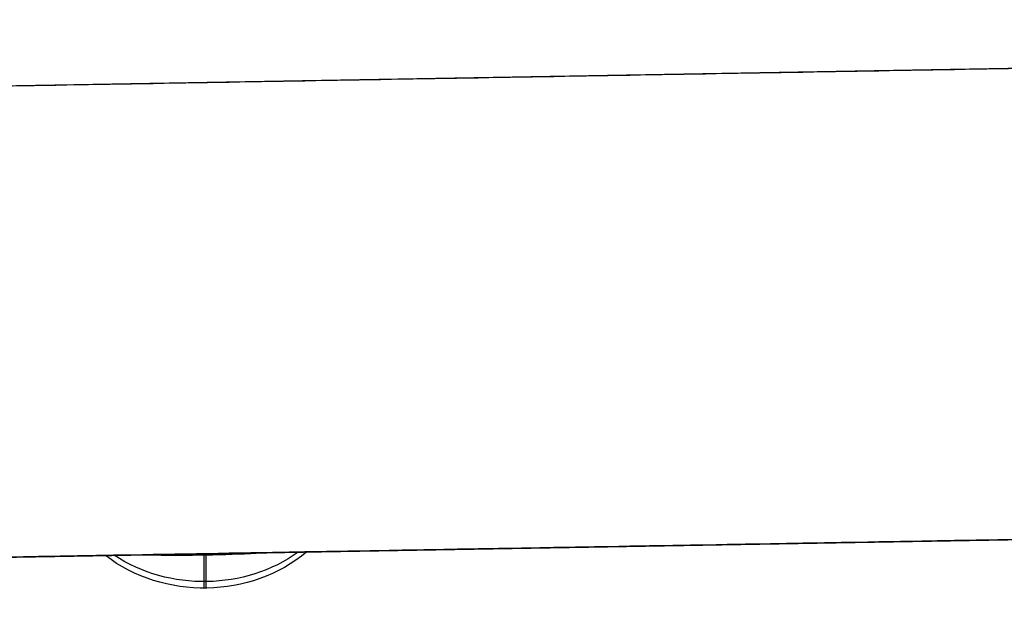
# Model space of a CAD drawing. Header units: millimetres. Extents: x 0 to 290, y -65 to 65.
# Tile 177 of 256: x 218.44 to 226.79, y -42.6 to -37.67. Entities that reach past the tile are written whole.
import ezdxf

# ---------------------------------------------------------------- set-up
doc = ezdxf.new("R2010")
doc.units = ezdxf.units.MM
doc.layers.add('Layer 01', color=18, linetype='Continuous', true_color=0x000000)

# ---------------------------------------------------------------- blocks, each defined once
blk = doc.blocks.new('Block 01')
at = {"layer": 'Layer 01'}
for p, q in [((250.5175, -37.6691, -64.1793), (203.5, -38.4898, -65)), ((203.5, -42.4892, -56.0406), (250.5175, -41.6685, -56.0406)), ((203.5, -42.4892, -51.0805), (219.2746, -42.2138, -51.0805)), ((220, -42.2135, -50.6159), (220, -42.4928, -51.0997)), ((220.0184, -42.4927, -51.0997), (220.0184, -42.2009, -51.2682))]:
    blk.add_line(p, q, dxfattribs=at)
at = {"layer": 'Layer 01', "extrusion": (2.31045e-15, -0.5, -0.866025)}
blk.add_arc((220, 10, 65.5), 1.25, 45.77156, 131.91912, dxfattribs=at)
at = {"layer": 'Layer 01', "extrusion": (0, -0.5, -0.866025)}
blk.add_arc((220, 10, 65.3899), 1.25, 50.22484, 127.46576, dxfattribs=at)
at = {"layer": 'Layer 01'}
for points in [[(203.5, -38.4898, -65), (227.0087, -38.0794, -64.5896), (250.5175, -37.6691, -64.1793)], [(250.5175, -41.6685, -60.1799), (227.0087, -42.0788, -60.5903), (203.5, -42.4892, -61.0006)], [(250.5175, -41.6685, -51.0805), (235.6366, -41.9282, -51.0805), (220.7558, -42.188, -51.0805)], [(219.2746, -42.2138, -51.0805), (211.3873, -42.3515, -51.0805), (203.5, -42.4892, -51.0806)], [(219.1649, -42.2158, -51.2596), (220.0184, -42.2009, -51.2682), (220.8719, -42.186, -51.2768)]]:
    blk.add_open_spline(points, degree=2, dxfattribs=at)
for points, weights in [([(219.2746, -42.2138, -51.0805), (219.2364, -42.2145, -51.1361), (219.1998, -42.2151, -51.1959), (219.1649, -42.2158, -51.2596)], [1, 0.998945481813, 0.998945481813, 1]), ([(220.8719, -42.186, -51.2768), (220.8353, -42.1866, -51.2066), (220.7965, -42.1873, -51.1411), (220.7558, -42.188, -51.0805)], [1, 0.998748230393, 0.998748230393, 1])]:
    blk.add_rational_spline(points, weights, degree=3, dxfattribs=at)
blk.add_open_spline([(220.7558, -42.188, -51.0805), (220.6708, -42.1895, -50.954), (220.5678, -42.1942, -50.8393), (220.3181, -42.2049, -50.6686), (220.1688, -42.2106, -50.6151), (219.864, -42.2158, -50.6162), (219.7159, -42.2153, -50.6699), (219.4635, -42.2134, -50.8419), (219.361, -42.2123, -50.9549), (219.2746, -42.2138, -51.0805)], degree=3, knots=[-1.840972, -1.840972, -1.840972, -1.840972, -1.380729, -1.380729, -0.920486, -0.920486, -0.460243, -0.460243, 0, 0, 0, 0], dxfattribs=at)

msp = doc.modelspace()

# ---------------------------------------------------------------- block references
at = {"layer": 'Layer 01'}
msp.add_blockref('Block 01', (0, 0), dxfattribs=at)

doc.saveas('drawing.dxf')
